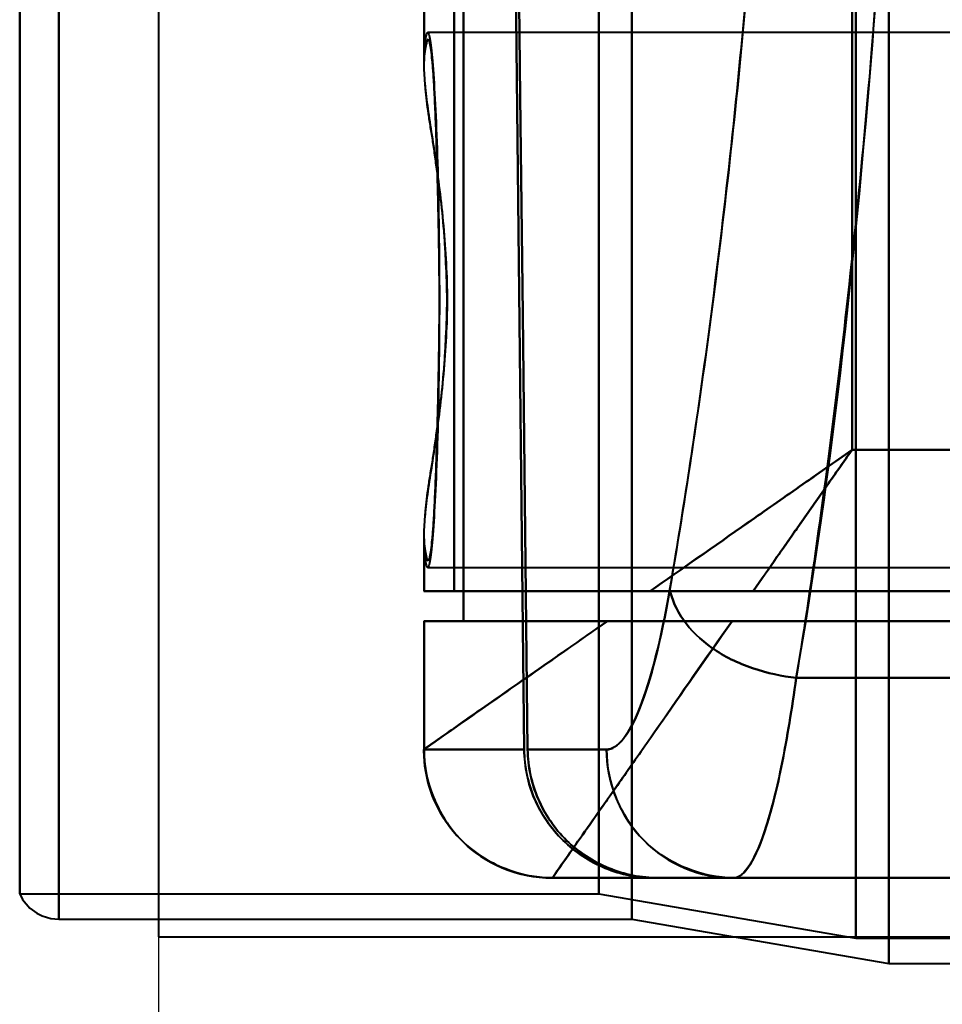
# Model space of a CAD drawing. Header units: millimetres. Extents: x -1352 to 2139, y -120 to 1010.
# Tile 10 of 77: x -576 to -555, y 196 to 219. Entities that reach past the tile are written whole.
import ezdxf

# ---------------------------------------------------------------- set-up
doc = ezdxf.new("R2010")
doc.units = ezdxf.units.MM
doc.layers.add('A-GENM', color=13, linetype='Continuous', lineweight=40)
doc.layers.add('G-IMPT', color=8, linetype='Continuous', lineweight=40)

# ---------------------------------------------------------------- blocks, each defined once
blk = doc.blocks.new('NEXA 700 CALQUES_dwg-751640-Avant')
at = {"layer": 'G-IMPT'}
for p, q in [((-576.27, 198.998), (-576.27, 323.372)), ((-576.27, 323.372), (-576.27, 198.998)), ((-575.357, 323.372), (-575.357, 198.407)), ((-575.357, 198.407), (-575.357, 323.372)), ((-562.742, 198.998), (-562.742, 323.372)), ((-562.742, 323.372), (-562.742, 198.998)), ((-561.97, 323.372), (-561.97, 198.407)), ((-561.97, 198.407), (-561.97, 323.372)), ((-556.742, 197.964), (-556.742, 323.372)), ((-556.742, 323.372), (-556.742, 197.964)), ((-555.97, 323.372), (-555.97, 197.372)), ((-555.97, 197.372), (-555.97, 323.372)), ((-566.83, 219.672), (-566.83, 218.346)), ((-541.97, 219.122), (-566.74, 219.122)), ((-566.83, 207.399), (-566.83, 206.072)), ((-566.74, 206.622), (-541.97, 206.622)), ((-561.545, 206.072), (-566.83, 206.072)), ((-566.83, 206.072), (-561.545, 206.072)), ((-566.122, 206.072), (-566.826, 206.072)), ((-566.826, 206.072), (-566.122, 206.072)), ((-566.83, 205.372), (-566.83, 202.372)), ((-566.83, 205.372), (-562.545, 205.372)), ((-562.545, 205.372), (-566.83, 205.372)), ((-566.826, 205.372), (-565.906, 205.372)), ((-565.906, 205.372), (-566.826, 205.372)), ((-566.826, 202.372), (-566.83, 202.372)), ((-566.83, 202.372), (-566.826, 202.372)), ((-564.489, 202.372), (-566.826, 202.372)), ((-566.826, 202.372), (-564.489, 202.372)), ((-564.407, 202.372), (-562.563, 202.372)), ((-562.563, 202.372), (-564.407, 202.372)), ((-563.828, 199.372), (-563.83, 199.372)), ((-563.83, 199.372), (-543.14, 199.372)), ((-563.828, 199.372), (-563.83, 199.372)), ((-563.83, 199.372), (-563.828, 199.372)), ((-561.435, 199.372), (-563.828, 199.372)), ((-563.828, 199.372), (-561.435, 199.372)), ((-559.599, 199.372), (-561.351, 199.372)), ((-561.351, 199.372), (-559.599, 199.372)), ((-559.599, 199.372), (-561.351, 199.372)), ((-576.27, 198.998), (-562.742, 198.998)), ((-562.742, 198.998), (-556.742, 197.964)), ((-575.357, 198.407), (-561.97, 198.407)), ((-561.97, 198.407), (-555.97, 197.372)), ((-556.742, 197.964), (-515.168, 197.964)), ((-555.97, 197.372), (-515.97, 197.372))]:
    blk.add_line(p, q, dxfattribs=at)
at = {"layer": 'G-IMPT', "flags": 128}
for points in [[(-564.407, 202.372), (-564.465, 207.456), (-564.521, 212.54), (-564.578, 217.625), (-564.633, 222.71)], [(-564.633, 222.71), (-564.578, 217.625), (-564.521, 212.54), (-564.465, 207.456), (-564.407, 202.372)], [(-564.707, 222.327), (-564.654, 217.338), (-564.599, 212.348), (-564.545, 207.36), (-564.489, 202.372)], [(-564.489, 202.372), (-564.545, 207.36), (-564.599, 212.348), (-564.654, 217.338), (-564.707, 222.327)], [(-565.906, 205.372), (-565.906, 209.122), (-565.906, 212.872), (-565.906, 216.622), (-565.906, 220.372)], [(-565.906, 220.372), (-565.906, 216.622), (-565.906, 212.872), (-565.906, 209.122), (-565.906, 205.372)], [(-566.826, 218.499), (-566.826, 218.792), (-566.826, 219.085), (-566.826, 219.379), (-566.826, 219.672)], [(-566.826, 219.672), (-566.826, 219.379), (-566.826, 219.085), (-566.826, 218.792), (-566.826, 218.499)], [(-566.122, 219.672), (-566.122, 216.272), (-566.122, 212.872), (-566.122, 209.472), (-566.122, 206.072)], [(-566.122, 206.072), (-566.122, 209.472), (-566.122, 212.872), (-566.122, 216.272), (-566.122, 219.672)], [(-556.83, 219.672), (-556.83, 217.097), (-556.83, 214.522), (-556.83, 211.947), (-556.83, 209.372)], [(-556.83, 209.372), (-556.83, 211.947), (-556.83, 214.522), (-556.83, 217.097), (-556.83, 219.672)], [(-556.83, 209.372), (-551.865, 209.372), (-546.9, 209.372), (-541.935, 209.372), (-536.97, 209.372)], [(-536.97, 209.372), (-541.935, 209.372), (-546.9, 209.372), (-551.865, 209.372), (-556.83, 209.372)], [(-566.826, 206.072), (-566.826, 206.366), (-566.826, 206.659), (-566.826, 206.953), (-566.826, 207.246)], [(-566.826, 207.246), (-566.826, 206.953), (-566.826, 206.659), (-566.826, 206.366), (-566.826, 206.072)], [(-536.97, 206.072), (-544.258, 206.072), (-551.546, 206.072), (-558.834, 206.072), (-566.122, 206.072)], [(-566.122, 206.072), (-558.834, 206.072), (-551.546, 206.072), (-544.258, 206.072), (-536.97, 206.072)], [(-559.14, 206.072), (-553.597, 206.072), (-548.055, 206.072), (-542.512, 206.072), (-536.97, 206.072)], [(-536.97, 206.072), (-542.512, 206.072), (-548.055, 206.072), (-553.597, 206.072), (-559.14, 206.072)], [(-566.826, 202.372), (-566.826, 203.122), (-566.826, 203.872), (-566.826, 204.622), (-566.826, 205.372)], [(-566.826, 205.372), (-566.826, 204.622), (-566.826, 203.872), (-566.826, 203.122), (-566.826, 202.372)], [(-542.97, 205.372), (-548.704, 205.372), (-554.438, 205.372), (-560.172, 205.372), (-565.906, 205.372)], [(-565.906, 205.372), (-560.172, 205.372), (-554.438, 205.372), (-548.704, 205.372), (-542.97, 205.372)], [(-559.63, 205.372), (-557.369, 205.372), (-555.107, 205.372), (-552.846, 205.372), (-550.584, 205.372)], [(-550.584, 205.372), (-552.846, 205.372), (-555.107, 205.372), (-557.369, 205.372), (-559.63, 205.372)], [(-548.17, 204.05), (-550.66, 204.05), (-553.151, 204.05), (-555.642, 204.05), (-558.133, 204.05)], [(-558.133, 204.05), (-555.642, 204.05), (-553.151, 204.05), (-550.66, 204.05), (-548.17, 204.05)], [(-563.83, 199.372), (-563.95, 199.375), (-564.07, 199.382), (-564.189, 199.394), (-564.308, 199.411), (-564.426, 199.432), (-564.543, 199.458), (-564.659, 199.489), (-564.774, 199.525), (-564.887, 199.565), (-564.999, 199.609), (-565.108, 199.658), (-565.216, 199.711), (-565.321, 199.769), (-565.424, 199.831), (-565.524, 199.896), (-565.622, 199.966), (-565.717, 200.04), (-565.808, 200.117), (-565.897, 200.198), (-565.982, 200.282), (-566.064, 200.37), (-566.143, 200.461), (-566.217, 200.555), (-566.288, 200.652), (-566.355, 200.751), (-566.418, 200.854), (-566.476, 200.958), (-566.531, 201.065), (-566.581, 201.174), (-566.626, 201.285), (-566.668, 201.398), (-566.704, 201.512), (-566.736, 201.628), (-566.764, 201.745), (-566.787, 201.862), (-566.805, 201.981), (-566.818, 202.1), (-566.826, 202.22), (-566.83, 202.34), (-566.83, 202.372)], [(-563.83, 199.372), (-558.658, 199.372), (-553.485, 199.372), (-548.312, 199.372), (-543.14, 199.372)], [(-543.14, 199.372), (-548.312, 199.372), (-553.485, 199.372), (-558.658, 199.372), (-563.83, 199.372)], [(-561.435, 199.372), (-562.864, 199.372), (-563.709, 199.372), (-563.828, 199.372)], [(-547.47, 199.372), (-550.961, 199.372), (-554.452, 199.372), (-557.943, 199.372), (-561.435, 199.372)], [(-561.435, 199.372), (-557.943, 199.372), (-554.452, 199.372), (-550.961, 199.372), (-547.47, 199.372)], [(-548.17, 199.372), (-551.465, 199.372), (-554.761, 199.372), (-558.056, 199.372), (-561.351, 199.372)], [(-561.351, 199.372), (-558.056, 199.372), (-554.761, 199.372), (-551.465, 199.372), (-548.17, 199.372)], [(-548.17, 199.372), (-551.027, 199.372), (-553.884, 199.372), (-556.741, 199.372), (-559.599, 199.372)], [(-559.599, 199.372), (-556.741, 199.372), (-553.884, 199.372), (-551.027, 199.372), (-548.17, 199.372)], [(-576.27, 198.998), (-576.201, 198.87), (-576.032, 198.669), (-575.873, 198.55), (-575.743, 198.485), (-575.539, 198.424), (-575.357, 198.407)]]:
    blk.add_lwpolyline(points, dxfattribs=at)
at = {"layer": 'G-IMPT'}
blk.add_arc((-563.83, 202.372), 3, 180, 270, dxfattribs=at)
for centre, ratio in [((-563.828, 202.372), 0.999612), ((-563.828, 202.372), 0.999612), ((-559.599, 202.372), 0.988057)]:
    blk.add_ellipse(centre, major_axis=(0, 3), ratio=ratio, start_param=1.570796, end_param=3.141593, dxfattribs=at)
for points in [[(-558.133, 204.05), (-557.302, 208.736), (-556.068, 219.854), (-555.276, 239.323), (-556.205, 258.678), (-557.484, 269.527), (-558.329, 274.05)], [(-556.83, 209.372), (-557.027, 209.092), (-557.419, 208.532), (-558.003, 207.697), (-558.579, 206.874), (-558.954, 206.337), (-559.14, 206.072)], [(-562.563, 202.372), (-562.308, 202.372), (-561.772, 203.043), (-561.29, 204.929), (-561.085, 206.115)], [(-561.085, 206.115), (-561.295, 204.909), (-561.772, 203.049), (-562.303, 202.379), (-562.563, 202.372)], [(-561.085, 206.115), (-561.043, 205.886), (-560.826, 205.392), (-560.148, 204.705), (-559.166, 204.232), (-558.46, 204.08), (-558.133, 204.05)], [(-558.133, 204.05), (-558.46, 204.08), (-559.166, 204.232), (-560.148, 204.705), (-560.826, 205.392), (-561.043, 205.886), (-561.085, 206.115)], [(-559.14, 206.072), (-559.56, 206.072), (-560.393, 206.072), (-561.175, 206.072), (-561.545, 206.072)], [(-566.83, 202.372), (-566.83, 202.376), (-566.636, 202.512), (-565.78, 203.113), (-564.409, 204.07), (-563.203, 204.903), (-562.545, 205.372)], [(-563.83, 199.372), (-563.83, 199.372), (-563.633, 199.654), (-562.77, 200.888), (-561.411, 202.829), (-560.25, 204.487), (-559.63, 205.372)], [(-559.599, 199.372), (-559.469, 199.372), (-559.212, 199.581), (-558.823, 200.502), (-558.455, 201.979), (-558.236, 203.311), (-558.133, 204.05)], [(-558.133, 204.05), (-558.234, 203.312), (-558.458, 201.968), (-558.822, 200.503), (-559.211, 199.588), (-559.472, 199.372), (-559.599, 199.372)], [(-566.83, 202.372), (-566.83, 202.019), (-566.678, 201.245), (-566.019, 200.184), (-564.958, 199.525), (-564.184, 199.372), (-563.83, 199.372)], [(-561.435, 199.372), (-561.642, 199.375), (-562.044, 199.417), (-562.598, 199.581), (-563.128, 199.864), (-563.594, 200.235), (-563.973, 200.694), (-564.266, 201.218), (-564.437, 201.766), (-564.484, 202.166), (-564.489, 202.372)], [(-564.489, 202.372), (-564.484, 201.978), (-564.318, 201.191), (-563.634, 200.195), (-562.623, 199.529), (-561.831, 199.372), (-561.435, 199.372)], [(-561.351, 199.372), (-561.748, 199.372), (-562.54, 199.529), (-563.551, 200.195), (-564.235, 201.191), (-564.402, 201.978), (-564.407, 202.372)], [(-564.407, 202.372), (-564.402, 202.166), (-564.355, 201.766), (-564.183, 201.218), (-563.891, 200.693), (-563.511, 200.235), (-563.045, 199.864), (-562.514, 199.581), (-561.961, 199.417), (-561.559, 199.375), (-561.351, 199.372)], [(-559.599, 199.372), (-559.948, 199.372), (-560.713, 199.525), (-561.761, 200.184), (-562.412, 201.245), (-562.563, 202.019), (-562.563, 202.372)]]:
    blk.add_open_spline(points, degree=3, dxfattribs=at)
for points, knots in [([(-558.329, 274.05), (-557.945, 271.781), (-557.395, 268.046), (-556.77, 262.586), (-556.219, 256.72), (-555.729, 249.059), (-555.497, 239.284), (-555.658, 229.626), (-556.105, 221.749), (-556.613, 215.885), (-557.22, 210.214), (-557.756, 206.386), (-558.133, 204.05)], [0, 0, 0, 0, 0.125, 0.1875, 0.25, 0.375, 0.5, 0.625, 0.75, 0.8125, 0.875, 1, 1, 1, 1]), ([(-561.085, 206.115), (-560.706, 208.305), (-560.167, 211.895), (-559.555, 217.221), (-559.042, 222.73), (-558.59, 230.143), (-558.428, 239.239), (-558.662, 248.442), (-559.158, 255.651), (-559.713, 261.16), (-560.343, 266.285), (-560.896, 269.787), (-561.282, 271.915)], [0, 0, 0, 0, 0.125, 0.1875, 0.25, 0.375, 0.5, 0.625, 0.75, 0.8125, 0.875, 1, 1, 1, 1]), ([(-561.282, 271.915), (-560.883, 269.667), (-560.324, 266.12), (-559.699, 261.026), (-559.298, 257.051), (-558.968, 252.812), (-558.713, 248.333), (-558.546, 243.756), (-558.476, 239.258), (-558.512, 234.753), (-558.645, 230.154), (-558.868, 225.638), (-559.171, 221.347), (-559.547, 217.303), (-560.146, 212.098), (-560.691, 208.444), (-561.085, 206.115)], [0, 0, 0, 0, 0.125, 0.1875, 0.25, 0.3125, 0.375, 0.4375, 0.5, 0.5625, 0.625, 0.6875, 0.75, 0.8125, 0.875, 1, 1, 1, 1]), ([(-566.826, 218.499), (-566.798, 218.954), (-566.751, 219.278), (-566.668, 218.892), (-566.607, 218.21), (-566.551, 217.21), (-566.504, 215.944), (-566.478, 214.464), (-566.469, 213.404), (-566.467, 212.872)], [0, 0, 0, 0, 0.25, 0.375, 0.5, 0.625, 0.75, 0.875, 1, 1, 1, 1]), ([(-566.826, 207.246), (-566.809, 207.069), (-566.772, 206.817), (-566.724, 206.76), (-566.687, 206.868), (-566.66, 207.027), (-566.638, 207.223), (-566.62, 207.42), (-566.608, 207.584), (-566.595, 207.777), (-566.579, 208.085), (-566.55, 208.731), (-566.519, 209.663), (-566.494, 210.673), (-566.479, 211.438), (-566.469, 212.19), (-566.466, 212.872), (-566.469, 213.555), (-566.479, 214.307), (-566.494, 215.072), (-566.519, 216.082), (-566.55, 217.014), (-566.579, 217.66), (-566.595, 217.967), (-566.608, 218.161), (-566.62, 218.325), (-566.638, 218.521), (-566.66, 218.717), (-566.687, 218.876), (-566.724, 218.985), (-566.772, 218.928), (-566.809, 218.676), (-566.826, 218.499)], [0, 0, 0, 0, 0.0625, 0.125, 0.15625, 0.1875, 0.21875, 0.234375, 0.25, 0.265625, 0.28125, 0.3125, 0.375, 0.40625, 0.4375, 0.46875, 0.5, 0.53125, 0.5625, 0.59375, 0.625, 0.6875, 0.71875, 0.734375, 0.75, 0.765625, 0.78125, 0.8125, 0.84375, 0.875, 0.9375, 1, 1, 1, 1]), ([(-566.826, 218.499), (-566.842, 218.205), (-566.793, 217.699), (-566.67, 216.89), (-566.566, 216.226), (-566.463, 215.463), (-566.37, 214.612), (-566.304, 213.725), (-566.279, 212.871), (-566.304, 212.018), (-566.392, 210.835), (-566.532, 209.738), (-566.669, 208.856), (-566.793, 208.046), (-566.842, 207.54), (-566.826, 207.246)], [0, 0, 0, 0, 0.125, 0.1875, 0.25, 0.3125, 0.375, 0.4375, 0.5, 0.5625, 0.625, 0.75, 0.8125, 0.875, 1, 1, 1, 1]), ([(-566.287, 212.872), (-566.291, 213.16), (-566.304, 213.594), (-566.336, 214.168), (-566.376, 214.736), (-566.44, 215.298), (-566.515, 215.833), (-566.566, 216.215), (-566.617, 216.573), (-566.672, 216.909), (-566.723, 217.226), (-566.763, 217.526), (-566.791, 217.806), (-566.818, 218.149), (-566.826, 218.37), (-566.826, 218.499)], [0, 0, 0, 0, 0.125, 0.1875, 0.25, 0.375, 0.4375, 0.5, 0.5625, 0.625, 0.6875, 0.75, 0.8125, 0.875, 1, 1, 1, 1]), ([(-566.467, 212.872), (-566.469, 212.34), (-566.478, 211.281), (-566.504, 209.801), (-566.551, 208.535), (-566.607, 207.535), (-566.668, 206.852), (-566.751, 206.467), (-566.798, 206.791), (-566.826, 207.246)], [0, 0, 0, 0, 0.125, 0.25, 0.375, 0.5, 0.625, 0.75, 1, 1, 1, 1]), ([(-566.826, 207.246), (-566.826, 207.375), (-566.818, 207.595), (-566.791, 207.938), (-566.763, 208.218), (-566.723, 208.518), (-566.672, 208.836), (-566.617, 209.173), (-566.566, 209.531), (-566.514, 209.913), (-566.44, 210.448), (-566.376, 211.009), (-566.336, 211.577), (-566.304, 212.151), (-566.291, 212.585), (-566.287, 212.872)], [0, 0, 0, 0, 0.125, 0.1875, 0.25, 0.3125, 0.375, 0.4375, 0.5, 0.5625, 0.625, 0.75, 0.8125, 0.875, 1, 1, 1, 1]), ([(-561.545, 206.072), (-560.824, 206.58), (-559.67, 207.384), (-558.058, 208.514), (-557.239, 209.085), (-556.83, 209.372)], [0, 0, 0, 0, 0.5, 0.75, 1, 1, 1, 1]), ([(-556.83, 209.372), (-557.239, 209.086), (-558.058, 208.513), (-559.669, 207.385), (-560.824, 206.577), (-561.545, 206.072)], [0, 0, 0, 0, 0.25, 0.5, 1, 1, 1, 1]), ([(-559.14, 206.073), (-558.77, 206.602), (-558.198, 207.419), (-557.419, 208.532), (-557.026, 209.092), (-556.83, 209.372)], [0, 0, 0, 0, 0.5, 0.75, 1, 1, 1, 1]), ([(-561.545, 206.072), (-561.362, 206.074), (-561.075, 206.072), (-560.682, 206.073), (-560.381, 206.072), (-560.076, 206.073), (-559.664, 206.073), (-559.347, 206.069), (-559.14, 206.072)], [0, 0, 0, 0, 0.25, 0.375, 0.5, 0.625, 0.75, 1, 1, 1, 1]), ([(-562.545, 205.372), (-563.203, 204.912), (-564.408, 204.068), (-566.239, 202.787), (-566.83, 202.372), (-566.83, 202.372)], [0, 0, 0, 0, 0.25, 0.5, 1, 1, 1, 1]), ([(-559.63, 205.372), (-560.262, 204.487), (-561.112, 203.244), (-562.082, 201.858), (-562.702, 200.976), (-563.196, 200.271), (-563.686, 199.584), (-563.827, 199.372), (-563.83, 199.372)], [0, 0, 0, 0, 0.25, 0.375, 0.5, 0.625, 0.75, 1, 1, 1, 1]), ([(-559.63, 205.372), (-559.886, 205.369), (-560.213, 205.372), (-560.597, 205.374), (-560.786, 205.373), (-560.972, 205.372), (-561.158, 205.372), (-561.342, 205.373), (-561.583, 205.372), (-561.996, 205.372), (-562.333, 205.375), (-562.545, 205.372)], [0, 0, 0, 0, 0.25, 0.3125, 0.375, 0.4375, 0.5, 0.5625, 0.625, 0.75, 1, 1, 1, 1]), ([(-562.545, 205.372), (-562.115, 205.372), (-561.418, 205.372), (-560.406, 205.372), (-559.891, 205.372), (-559.63, 205.372)], [0, 0, 0, 0, 0.5, 0.75, 1, 1, 1, 1])]:
    blk.add_open_spline(points, degree=3, knots=knots, dxfattribs=at)
blk = doc.blocks.new('Souche connecteur circulaire R23 - Souche connecteur circulaire R23-751697-Avant')
at = {"layer": 'A-GENM'}
for p, q in [((-573.03, 323), (-573.03, 198)), ((-573.03, 198), (-533.03, 198))]:
    blk.add_line(p, q, dxfattribs=at)

msp = doc.modelspace()

# ---------------------------------------------------------------- linework, layer by layer
at = {"color": 1, "lineweight": 30}
for p, q in [((-573.03, 198), (-573.03, 448)), ((-573.03, 210.936), (-573.03, 185.064))]:
    msp.add_line(p, q, dxfattribs=at)
at = {"color": 94, "lineweight": 30}
msp.add_line((-573.03, 448), (-573.03, 198), dxfattribs=at)

# ---------------------------------------------------------------- block references
at = {"layer": 'A-GENM'}
msp.add_blockref('Souche connecteur circulaire R23 - Souche connecteur circulaire R23-751697-Avant', (0, 0), dxfattribs=at)
at = {"layer": 'G-IMPT'}
msp.add_blockref('NEXA 700 CALQUES_dwg-751640-Avant', (0, 0), dxfattribs=at)

doc.saveas('drawing.dxf')
